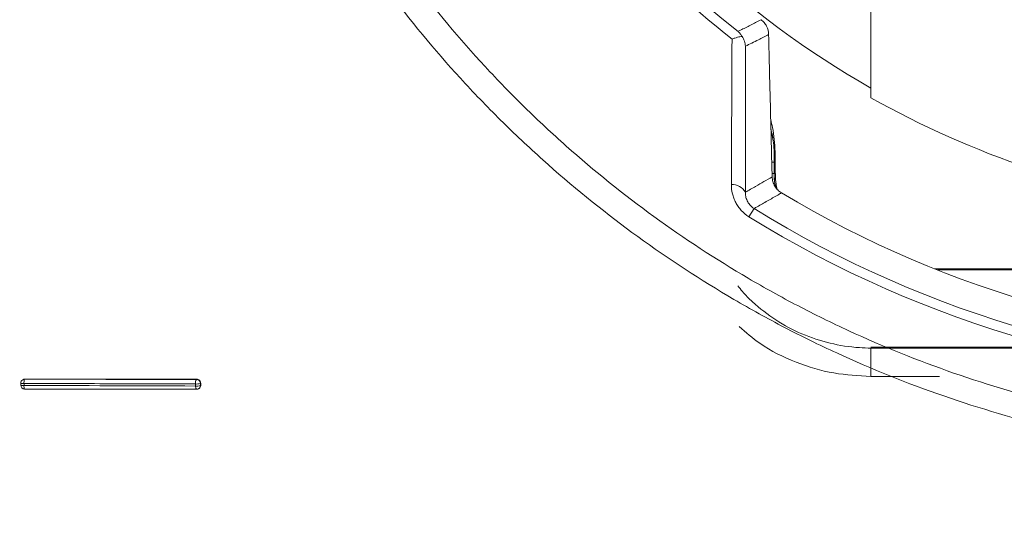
# Model space of a CAD drawing. Header units: millimetres. Extents: x 0 to 1118, y 0 to 864.
# Tile 252 of 256: x 490 to 515, y 389 to 401. Entities that reach past the tile are written whole.
import ezdxf

# ---------------------------------------------------------------- set-up
doc = ezdxf.new("R2010")
doc.units = ezdxf.units.MM
doc.styles.add('SLDTEXTSTYLE0', font='TXT', dxfattribs={"width": 0.605})
doc.dimstyles.new('SLDDIMSTYLE1', dxfattribs={"dimtxt": 3.175, "dimasz": 3.302, "dimexe": 0, "dimexo": 0.0625, "dimgap": 0.79375, "dimtad": 0, "dimtih": 1, "dimtoh": 1, "dimdec": 1, "dimlfac": 4, "dimrnd": 1e-09, "dimzin": 4, "dimdsep": 46, "dimtxsty": 'SLDTEXTSTYLE0', "dimsah": 1, "dimcen": 0.09, "dimadec": 0, "dimazin": 1, "dimtfac": 1, "dimtofl": 0, "dimtmove": 0, "dimatfit": 3, "dimfxl": 1, "dimfrac": 2, "dimtolj": 1, "dimtzin": 12, "dimarcsym": 0})

# ---------------------------------------------------------------- blocks, each defined once
blk = doc.blocks.new('_D_4')
at = {"color": 7, "linetype": 'Continuous', "lineweight": 0}
for p, q in [((504.115, 420.339), (447.138, 420.339)), ((448.738, 420.339), (448.738, 403.9)), ((448.738, 382.589), (448.738, 399.027)), ((465.738, 382.589), (447.138, 382.589))]:
    blk.add_line(p, q, dxfattribs=at)
for points in [[(448.738, 420.339), (448.23, 417.037), (449.246, 417.037)], [(448.738, 382.589), (449.246, 385.891), (448.23, 385.891)]]:
    blk.add_solid(points, dxfattribs=at)
at = {"color": 7, "linetype": 'Continuous', "lineweight": 0, "insert": (443.281, 403.12), "char_height": 3.175, "attachment_point": 1, "style": 'SLDTEXTSTYLE0'}
blk.add_mtext('151.0', dxfattribs=at)

msp = doc.modelspace()

# ---------------------------------------------------------------- linework, layer by layer
at = {"color": 7, "linetype": 'Continuous', "lineweight": 15}
for p, q in [((511.9753, 404.7136), (511.9753, 399.4117)), ((509.5149, 397.4636), (509.5149, 397.7568)), ((533.8266, 395.0033), (513.6239, 395.0033)), ((535.4753, 392.9925), (511.9753, 392.9925)), ((490.0948, 392.0617), (490.0949, 392.0109)), ((490.1506, 392.1516), (490.1466, 392.1493)), ((511.9753, 392.2367), (513.7374, 392.2367)), ((490.1948, 391.911), (490.1963, 391.9114)), ((494.6753, 391.9221), (494.683, 391.9269))]:
    msp.add_line(p, q, dxfattribs=at)
at = {"color": 9, "linetype": 'Continuous', "lineweight": 0}
for p, q in [((509.4886, 397.7568), (509.4411, 397.7568)), ((509.4886, 397.4636), (509.4886, 397.7568)), ((509.4886, 397.7568), (509.4896, 397.7568)), ((509.5149, 397.7568), (509.4896, 397.7568)), ((509.4896, 397.7568), (509.4896, 397.4636)), ((509.4886, 397.4636), (509.4477, 397.4636)), ((509.4896, 397.4636), (509.4886, 397.4636)), ((509.5149, 397.4636), (509.4896, 397.4636)), ((508.8368, 396.3479), (508.9683, 396.5597)), ((533.7629, 394.978), (513.6876, 394.978)), ((513.6902, 394.977), (533.7603, 394.977)), ((535.4753, 392.9672), (511.9753, 392.9672)), ((511.9753, 392.9662), (511.9753, 392.2413)), ((511.9753, 392.9662), (535.4753, 392.9662)), ((490.1783, 392.0528), (490.1784, 392.002)), ((490.1974, 392.1636), (490.1934, 392.1614)), ((494.6164, 392.1588), (494.6241, 392.1636)), ((494.7253, 392.0592), (494.7175, 392.0544)), ((494.7175, 392.0544), (494.7175, 392.0007))]:
    msp.add_line(p, q, dxfattribs=at)
at = {"color": 9, "linetype": 'Continuous', "lineweight": 0, "flags": 128}
for points in [[(494.5919, 391.9878), (494.5918, 392.0205), (494.5917, 392.0415)], [(494.5919, 391.9878), (494.5936, 391.969), (494.5964, 391.9517), (494.6003, 391.9365), (494.6049, 391.924), (494.6103, 391.9147), (494.6161, 391.9089), (494.6222, 391.907), (494.6222, 391.907)], [(494.7175, 392.0007), (494.7204, 392.0025), (494.7253, 392.0055)]]:
    msp.add_lwpolyline(points, dxfattribs=at)
at = {"color": 9, "linetype": 'Continuous', "lineweight": 0}
for centre, radius, start, end in [((523.7253, 420.3386), 24.4858, 77.07965, 231.71688), ((523.7253, 420.3386), 24.7351, 212.22895, 231.71688), ((508.4099, 396.79), 0.3855, 29.34932, 93.73579), ((523.7253, 420.3386), 27.9858, 238.17666, 301.82334), ((523.7253, 420.3386), 28.2351, 238.17666, 301.82334), ((490.157, 392.2486), 0.197, 251.6044, 276.21045), ((490.1933, 392.0645), 0.0969, 89.95799, 118.8578), ((490.3921, 392.0785), 0.2153, 157.34833, 186.84682), ((494.7497, 392.0695), 0.1605, 146.16979, 190.03581), ((494.6257, 392.3291), 0.2896, 263.24977, 288.46348), ((494.6135, 392.0549), 0.104, 359.73259, 88.38103), ((490.1571, 392.1982), 0.1973, 251.61968, 276.20413), ((490.3162, 391.9798), 0.1395, 170.85053, 209.56696), ((494.6258, 392.2746), 0.2888, 263.25033, 288.51292), ((494.6261, 391.9992), 0.0914, 302.53463, 0.97186)]:
    msp.add_arc(centre, radius, start, end, dxfattribs=at)
at = {"color": 7, "linetype": 'Continuous', "lineweight": 15}
for centre, radius, start, end in [((523.7253, 420.3386), 23.7814, 213.29701, 240.39061), ((523.7253, 420.3386), 24, 240.6868, 251.42665), ((523.7253, 420.3386), 27.2748, 238.99412, 301.00588), ((490.1948, 392.0618), 0.1, 118.87682, 180.03968), ((490.1949, 392.011), 0.1, 180.03962, 269.96722), ((494.6224, 392.007), 0.1, 269.92376, 301.91924)]:
    msp.add_arc(centre, radius, start, end, dxfattribs=at)
at = {"color": 9, "linetype": 'Continuous', "lineweight": 0}
for points, knots in [([(495.353, 409.851), (495.0064, 410.7883), (494.7082, 411.7368), (494.2065, 413.6561), (494.0031, 414.6268), (493.7696, 416.0996), (493.7038, 416.5934), (493.5964, 417.5865), (493.5551, 418.0831), (493.4683, 419.5692), (493.4595, 420.5568), (493.538, 422.5258), (493.6253, 423.5073), (493.8286, 424.9747), (493.9085, 425.4631), (494.0928, 426.4383), (494.1974, 426.9255), (494.5481, 428.3821), (494.828, 429.3336), (495.4764, 431.1989), (495.845, 432.1126), (496.6708, 433.9025), (497.1278, 434.7787), (497.7554, 435.8499), (497.8838, 436.0629), (498.1462, 436.4866), (498.2805, 436.6975), (498.6902, 437.3237), (498.9726, 437.7328), (499.8467, 438.9353), (500.4656, 439.7041), (501.7739, 441.1772), (502.4635, 441.8815), (503.5516, 442.8889), (503.9233, 443.2165), (504.4944, 443.6955), (504.6871, 443.8531), (505.077, 444.1641), (505.2745, 444.3176), (506.2677, 445.0703), (507.0858, 445.6287), (508.7677, 446.6604), (509.6315, 447.1338), (511.4046, 447.996), (512.314, 448.3847), (513.4799, 448.8161), (513.7146, 448.8996), (514.1869, 449.0612), (514.4243, 449.1391), (515.137, 449.3634), (515.614, 449.5006), (517.0508, 449.8762), (518.0162, 450.0784), (519.9619, 450.3876), (520.9421, 450.4948), (522.4237, 450.5834), (522.9195, 450.6009), (523.9148, 450.6114), (524.4155, 450.6042), (525.9074, 450.5459), (526.893, 450.4583), (528.8467, 450.1884), (529.8148, 450.0061), (531.7335, 449.5465), (532.684, 449.2693), (533.861, 448.8617), (534.0961, 448.777), (534.5635, 448.6021), (534.7957, 448.512), (535.4875, 448.2334), (535.9426, 448.0369), (537.2897, 447.4157), (538.1637, 446.9595), (539.864, 445.9638), (540.6903, 445.4242), (541.8934, 444.5513), (542.2883, 444.2497), (542.8714, 443.781), (543.0644, 443.622), (543.4451, 443.3002), (543.6332, 443.1373), (544.5617, 442.3125), (545.2673, 441.6204), (546.6058, 440.1731), (547.2388, 439.418), (548.4319, 437.8446), (548.992, 437.0262), (549.7754, 435.7495), (550.0256, 435.3183), (550.5024, 434.4476), (550.7294, 434.0078), (551.3767, 432.6748), (551.7633, 431.7683), (552.4471, 429.9198), (552.7444, 428.9778), (553.122, 427.5377), (553.2366, 427.0528), (553.442, 426.0751), (553.5323, 425.585), (553.7667, 424.1108), (553.8742, 423.1229), (553.9625, 421.6333), (553.9798, 421.1354), (553.9872, 420.3868), (553.9865, 420.1368), (553.9791, 419.6384), (553.9723, 419.3897), (553.9232, 418.149), (553.8354, 417.1646), (553.5653, 415.212), (553.3828, 414.2437), (552.9226, 412.3233), (552.6449, 411.3712), (552.1546, 409.9556), (551.9798, 409.4889), (551.609, 408.5682), (551.4129, 408.1138), (550.7927, 406.7682), (550.3369, 405.8945), (549.3413, 404.1936), (548.8015, 403.3663), (547.9274, 402.1611), (547.6249, 401.7649), (546.9994, 400.9864), (546.6783, 400.6064), (545.6905, 399.494), (544.9994, 398.789), (543.5532, 397.4505), (542.7981, 396.817), (541.6171, 395.921), (541.2153, 395.6313), (540.6004, 395.2107), (540.3934, 395.0728), (539.9751, 394.8016), (539.7636, 394.6682), (538.7008, 394.0159), (537.8315, 393.5401), (536.0561, 392.6776), (535.15, 392.2909), (533.3009, 391.6067), (532.3579, 391.309), (531.1557, 390.9939), (530.9141, 390.9338), (530.4284, 390.8192), (530.1844, 390.7649), (529.4529, 390.6113), (528.9645, 390.5215), (527.4975, 390.2885), (526.5168, 390.1818), (524.5501, 390.0644), (523.5641, 390.0537), (522.0811, 390.1106), (521.5862, 390.1418), (520.5948, 390.2288), (520.0973, 390.2849), (518.6179, 390.489), (517.6454, 390.6727), (515.7275, 391.1327), (514.7819, 391.409), (512.9178, 392.0541), (511.9992, 392.423), (510.6421, 393.0478), (510.1927, 393.2684), (509.3108, 393.7286), (508.877, 393.9687), (507.5969, 394.7188), (506.7718, 395.2585), (505.1774, 396.4159), (504.408, 397.0336), (503.2965, 398.0195), (502.933, 398.3581), (502.3988, 398.8812), (502.2223, 399.0583), (501.8746, 399.4159), (501.7033, 399.5966), (500.8595, 400.5085), (500.2248, 401.2664), (499.0336, 402.8372), (498.4773, 403.6502), (497.4436, 405.3317), (496.9661, 406.2002), (496.3109, 407.5457), (496.1031, 408.0006), (495.711, 408.9186), (495.5263, 409.3824), (495.353, 409.851)], [0, 0, 0, 0, 0.015625, 0.015625, 0.03125, 0.03125, 0.0390625, 0.0390625, 0.046875, 0.046875, 0.0625, 0.0625, 0.078125, 0.078125, 0.0859375, 0.0859375, 0.09375, 0.09375, 0.109375, 0.109375, 0.125, 0.125, 0.140625, 0.140625, 0.1445313, 0.1445313, 0.1484375, 0.1484375, 0.15625, 0.15625, 0.171875, 0.171875, 0.1875, 0.1875, 0.1953125, 0.1953125, 0.1992188, 0.1992188, 0.203125, 0.203125, 0.21875, 0.21875, 0.234375, 0.234375, 0.25, 0.25, 0.2539063, 0.2539063, 0.2578125, 0.2578125, 0.265625, 0.265625, 0.28125, 0.28125, 0.296875, 0.296875, 0.3046875, 0.3046875, 0.3125, 0.3125, 0.328125, 0.328125, 0.34375, 0.34375, 0.359375, 0.359375, 0.3632813, 0.3632813, 0.3671875, 0.3671875, 0.375, 0.375, 0.390625, 0.390625, 0.40625, 0.40625, 0.4140625, 0.4140625, 0.4179688, 0.4179688, 0.421875, 0.421875, 0.4375, 0.4375, 0.453125, 0.453125, 0.46875, 0.46875, 0.4765625, 0.4765625, 0.484375, 0.484375, 0.5, 0.5, 0.515625, 0.515625, 0.5234375, 0.5234375, 0.53125, 0.53125, 0.546875, 0.546875, 0.5546875, 0.5546875, 0.5585938, 0.5585938, 0.5625, 0.5625, 0.578125, 0.578125, 0.59375, 0.59375, 0.609375, 0.609375, 0.6171875, 0.6171875, 0.625, 0.625, 0.640625, 0.640625, 0.65625, 0.65625, 0.6640625, 0.6640625, 0.671875, 0.671875, 0.6875, 0.6875, 0.703125, 0.703125, 0.7109375, 0.7109375, 0.7148438, 0.7148438, 0.71875, 0.71875, 0.734375, 0.734375, 0.75, 0.75, 0.765625, 0.765625, 0.7695313, 0.7695313, 0.7734375, 0.7734375, 0.78125, 0.78125, 0.796875, 0.796875, 0.8125, 0.8125, 0.8203125, 0.8203125, 0.828125, 0.828125, 0.84375, 0.84375, 0.859375, 0.859375, 0.875, 0.875, 0.8828125, 0.8828125, 0.890625, 0.890625, 0.90625, 0.90625, 0.921875, 0.921875, 0.9296875, 0.9296875, 0.9335938, 0.9335938, 0.9375, 0.9375, 0.953125, 0.953125, 0.96875, 0.96875, 0.984375, 0.984375, 0.9921875, 0.9921875, 1, 1, 1, 1]), ([(495.9953, 410.0881), (496.1647, 409.6288), (496.3453, 409.1743), (496.7289, 408.2746), (496.9321, 407.8289), (497.5732, 406.5102), (498.0404, 405.6591), (499.0522, 404.0111), (499.5967, 403.2142), (500.7629, 401.6744), (501.3844, 400.9315), (502.2107, 400.0375), (502.3784, 399.8604), (502.7189, 399.5098), (502.8917, 399.3361), (503.4147, 398.8234), (503.7705, 398.4915), (504.8589, 397.525), (505.6122, 396.9194), (507.1736, 395.7844), (507.9817, 395.255), (509.2354, 394.5191), (509.6603, 394.2835), (510.5242, 393.8319), (510.9643, 393.6155), (512.2931, 393.0023), (513.1926, 392.6402), (515.0183, 392.0066), (515.9445, 391.735), (517.8233, 391.2824), (518.776, 391.1015), (520.2256, 390.9001), (520.7129, 390.8446), (521.6838, 390.7584), (522.1686, 390.7274), (523.6212, 390.6701), (524.5871, 390.6795), (526.514, 390.7925), (527.4751, 390.896), (528.9129, 391.1228), (529.3915, 391.2104), (530.1085, 391.3601), (530.3477, 391.4131), (530.8235, 391.5249), (531.0602, 391.5835), (532.2381, 391.891), (533.162, 392.1817), (534.9741, 392.8502), (535.8622, 393.2281), (537.6025, 394.0715), (538.4546, 394.537), (539.4967, 395.1753), (539.704, 395.3058), (540.1138, 395.5711), (540.3168, 395.706), (540.9195, 396.1175), (541.3132, 396.4009), (542.4708, 397.2776), (543.211, 397.8976), (544.6289, 399.2077), (545.3066, 399.898), (546.2752, 400.9871), (546.59, 401.3592), (547.2035, 402.1215), (547.5, 402.5093), (548.3573, 403.6893), (548.8866, 404.4993), (549.8631, 406.1649), (550.3103, 407.0204), (550.9189, 408.3382), (551.1114, 408.7832), (551.4753, 409.6849), (551.6468, 410.1421), (552.1283, 411.5286), (552.4011, 412.4611), (552.8534, 414.3421), (553.0329, 415.2905), (553.2991, 417.2032), (553.3858, 418.1674), (553.435, 419.3828), (553.4419, 419.6264), (553.4496, 420.1145), (553.4504, 420.3594), (553.4439, 421.093), (553.4274, 421.5807), (553.3422, 423.0402), (553.2378, 424.0082), (553.0096, 425.4526), (552.9215, 425.9328), (552.7212, 426.8906), (552.6094, 427.366), (552.2408, 428.7775), (551.9504, 429.7007), (551.2823, 431.5123), (550.9045, 432.4007), (550.0609, 434.1424), (549.5948, 434.9963), (548.5728, 436.6657), (548.0247, 437.4681), (546.8573, 439.011), (546.2378, 439.7513), (544.928, 441.1703), (544.2376, 441.8488), (543.329, 442.6574), (543.1451, 442.8172), (542.7725, 443.1327), (542.5837, 443.2886), (542.0126, 443.7485), (541.6258, 444.0444), (540.4476, 444.901), (539.6384, 445.4304), (537.9734, 446.4073), (537.1177, 446.8549), (535.7988, 447.4643), (535.3533, 447.6571), (534.676, 447.9305), (534.4488, 448.019), (533.9912, 448.1906), (533.7608, 448.2738), (532.6075, 448.6742), (531.6761, 448.9466), (529.7964, 449.3983), (528.8481, 449.5776), (526.9345, 449.8433), (525.9693, 449.9298), (524.5084, 449.9879), (524.018, 449.9953), (523.0423, 449.9858), (522.5564, 449.969), (521.1042, 449.8831), (520.1436, 449.7788), (518.2372, 449.4772), (517.2913, 449.2799), (515.8838, 448.9132), (515.4165, 448.7792), (514.4858, 448.4872), (514.0215, 448.3288), (512.6496, 447.8227), (511.7581, 447.4425), (510.0199, 446.5993), (509.1731, 446.1363), (507.5245, 445.1273), (506.7226, 444.5813), (505.7491, 443.8452), (505.5556, 443.6951), (505.1731, 443.3908), (504.9841, 443.2365), (504.4237, 442.7677), (504.0591, 442.4471), (502.9916, 441.4611), (502.3152, 440.7717), (501.0317, 439.3299), (500.4246, 438.5775), (499.567, 437.4006), (499.29, 437.0003), (498.8881, 436.3875), (498.7562, 436.1809), (498.4986, 435.766), (498.3725, 435.5574), (497.7562, 434.5083), (497.3074, 433.6503), (496.4965, 431.8974), (496.1344, 431.0025), (495.4973, 429.1759), (495.2223, 428.2441), (494.8773, 426.8177), (494.7743, 426.3402), (494.5928, 425.3848), (494.514, 424.9064), (494.3134, 423.4687), (494.227, 422.5072), (494.1483, 420.5781), (494.1561, 419.6105), (494.24, 418.1546), (494.28, 417.6682), (494.3845, 416.695), (494.4486, 416.2112), (494.6761, 414.768), (494.8747, 413.8168), (495.3649, 411.9361), (495.6564, 411.0065), (495.9953, 410.0881)], [0, 0, 0, 0, 0.0078125, 0.0078125, 0.015625, 0.015625, 0.03125, 0.03125, 0.046875, 0.046875, 0.0625, 0.0625, 0.0664063, 0.0664063, 0.0703125, 0.0703125, 0.078125, 0.078125, 0.09375, 0.09375, 0.109375, 0.109375, 0.1171875, 0.1171875, 0.125, 0.125, 0.140625, 0.140625, 0.15625, 0.15625, 0.171875, 0.171875, 0.1796875, 0.1796875, 0.1875, 0.1875, 0.203125, 0.203125, 0.21875, 0.21875, 0.2265625, 0.2265625, 0.2304688, 0.2304688, 0.234375, 0.234375, 0.25, 0.25, 0.265625, 0.265625, 0.28125, 0.28125, 0.2851563, 0.2851563, 0.2890625, 0.2890625, 0.296875, 0.296875, 0.3125, 0.3125, 0.328125, 0.328125, 0.3359375, 0.3359375, 0.34375, 0.34375, 0.359375, 0.359375, 0.375, 0.375, 0.3828125, 0.3828125, 0.390625, 0.390625, 0.40625, 0.40625, 0.421875, 0.421875, 0.4375, 0.4375, 0.4414063, 0.4414063, 0.4453125, 0.4453125, 0.453125, 0.453125, 0.46875, 0.46875, 0.4765625, 0.4765625, 0.484375, 0.484375, 0.5, 0.5, 0.515625, 0.515625, 0.53125, 0.53125, 0.546875, 0.546875, 0.5625, 0.5625, 0.578125, 0.578125, 0.5820313, 0.5820313, 0.5859375, 0.5859375, 0.59375, 0.59375, 0.609375, 0.609375, 0.625, 0.625, 0.6328125, 0.6328125, 0.6367188, 0.6367188, 0.640625, 0.640625, 0.65625, 0.65625, 0.671875, 0.671875, 0.6875, 0.6875, 0.6953125, 0.6953125, 0.703125, 0.703125, 0.71875, 0.71875, 0.734375, 0.734375, 0.7421875, 0.7421875, 0.75, 0.75, 0.765625, 0.765625, 0.78125, 0.78125, 0.796875, 0.796875, 0.8007813, 0.8007813, 0.8046875, 0.8046875, 0.8125, 0.8125, 0.828125, 0.828125, 0.84375, 0.84375, 0.8515625, 0.8515625, 0.8554688, 0.8554688, 0.859375, 0.859375, 0.875, 0.875, 0.890625, 0.890625, 0.90625, 0.90625, 0.9140625, 0.9140625, 0.921875, 0.921875, 0.9375, 0.9375, 0.953125, 0.953125, 0.9609375, 0.9609375, 0.96875, 0.96875, 0.984375, 0.984375, 1, 1, 1, 1]), ([(508.5551, 401.1183), (508.5648, 401.1232), (508.5744, 401.1281), (508.5841, 401.133), (508.6712, 401.1774), (508.7582, 401.2219), (508.8453, 401.2666), (508.9323, 401.3112), (509.0193, 401.356), (509.1064, 401.4009), (509.1204, 401.4082), (509.1345, 401.4155), (509.1486, 401.4228)], [0.001086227, 0.001086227, 0.001086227, 0.001086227, 0.003341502, 0.003341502, 0.003341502, 0.023696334, 0.023696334, 0.023696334, 0.04405116, 0.04405116, 0.04405116, 0.047345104, 0.047345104, 0.047345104, 0.047345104]), ([(509.343, 401.0392), (509.2553, 400.9948), (509.1676, 400.9505), (509.0799, 400.9063), (508.9683, 400.8501), (508.8566, 400.7941), (508.745, 400.7383)], [0, 0, 0, 0, 0.020350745, 0.020350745, 0.020350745, 0.04625944, 0.04625944, 0.04625944, 0.04625944]), ([(509.4022, 398.6197), (509.4277, 398.4979), (509.4871, 398.2136), (509.4887, 397.9229), (509.4896, 397.7568)], [0, 0, 0, 0, 0.4287174, 1, 1, 1, 1]), ([(509.4886, 397.7568), (509.4886, 397.7568), (509.4886, 397.9226), (509.4855, 398.2136), (509.4271, 398.4975), (509.4022, 398.6188)], [0, 0, 0, 0, 0.0000173, 0.5728038, 1, 1, 1, 1]), ([(508.7459, 396.979), (508.8334, 397.0291), (508.9209, 397.0794), (509.0083, 397.1299), (509.15, 397.2116), (509.2917, 397.2938), (509.4334, 397.3763)], [0, 0, 0, 0, 0.020350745, 0.020350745, 0.020350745, 0.053315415, 0.053315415, 0.053315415, 0.053315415]), ([(509.5306, 397.1013), (509.5209, 397.1322), (509.484, 397.2491), (509.4867, 397.3727), (509.4886, 397.4636)], [0, 0, 0, 0, 0.2644513, 1, 1, 1, 1]), ([(509.4896, 397.4636), (509.4896, 397.4636), (509.4896, 397.3738), (509.4849, 397.2478), (509.5225, 397.1299), (509.5327, 397.0978)], [0, 0, 0, 0, 0.0000405, 0.727763, 1, 1, 1, 1]), ([(508.3848, 397.1747), (508.3845, 397.0971), (508.3932, 397.0183), (508.4207, 396.9026), (508.4322, 396.8643), (508.4604, 396.7883), (508.4772, 396.7505), (508.5154, 396.6777), (508.5369, 396.6424), (508.5849, 396.5742), (508.6116, 396.541), (508.6981, 396.4476), (508.7634, 396.3934), (508.8368, 396.3479)], [0, 0, 0, 0, 0.25, 0.25, 0.375, 0.375, 0.5, 0.5, 0.625, 0.625, 0.75, 0.75, 1, 1, 1, 1]), ([(508.9683, 396.5597), (508.9269, 396.5853), (508.8907, 396.6166), (508.8301, 396.6869), (508.8074, 396.7236), (508.7729, 396.7984), (508.7615, 396.8359), (508.7476, 396.9086), (508.745, 396.9444), (508.7459, 396.979)], [0, 0, 0, 0, 0.25, 0.25, 0.5, 0.5, 0.75, 0.75, 1, 1, 1, 1]), ([(509.6753, 396.961), (509.6432, 396.9426), (509.6111, 396.9243), (509.5791, 396.906), (509.4908, 396.8556), (509.4026, 396.8054), (509.3143, 396.7553), (509.2261, 396.7052), (509.1378, 396.6553), (509.0496, 396.6055), (509.0225, 396.5902), (508.9954, 396.575), (508.9683, 396.5597)], [0, 0, 0, 0, 0.007399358, 0.007399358, 0.007399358, 0.027754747, 0.027754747, 0.027754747, 0.048110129, 0.048110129, 0.048110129, 0.054362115, 0.054362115, 0.054362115, 0.054362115]), ([(511.9753, 392.9662), (511.9753, 392.9662), (511.8763, 392.9662), (511.5233, 392.9795), (510.9203, 393.0709), (510.1929, 393.3102), (509.5178, 393.6724), (509.0668, 394.024), (508.7465, 394.3265), (508.6289, 394.4711), (508.5499, 394.5682)], [0, 0, 0, 0, 0.0000038, 0.0760721, 0.2712879, 0.4664082, 0.661717, 0.8570124, 0.903982, 1, 1, 1, 1]), ([(494.5917, 392.0415), (493.8718, 392.0438), (493.1421, 392.0459), (491.6685, 392.0497), (490.9255, 392.0513), (490.1783, 392.0528)], [0, 0, 0, 0, 0.5, 0.5, 1, 1, 1, 1]), ([(490.1934, 392.1614), (490.9425, 392.1611), (491.6872, 392.1607), (493.1641, 392.1599), (493.8953, 392.1594), (494.6164, 392.1588)], [0, 0, 0, 0, 0.5, 0.5, 1, 1, 1, 1])]:
    msp.add_open_spline(points, degree=3, knots=knots, dxfattribs=at)
at = {"color": 7, "linetype": 'Continuous', "lineweight": 15}
for points, knots in [([(509.1486, 401.4228), (509.1782, 401.4), (509.2047, 401.3743), (509.2518, 401.3175), (509.2725, 401.286), (509.3225, 401.1873), (509.3412, 401.1139), (509.343, 401.0392)], [0, 0, 0, 0, 0.25, 0.25, 0.5, 0.5, 1, 1, 1, 1]), ([(508.4007, 400.9226), (508.4262, 400.9321), (508.4514, 400.9409), (508.4993, 400.9563), (508.5222, 400.9631), (508.5661, 400.9747), (508.587, 400.9795), (508.6251, 400.9866), (508.6426, 400.9891), (508.6585, 400.9903)], [0, 0, 0, 0, 0.25, 0.25, 0.5, 0.5, 0.75, 0.75, 1, 1, 1, 1]), ([(508.6585, 400.9903), (508.6447, 401.0148), (508.6291, 401.0377), (508.5944, 401.0807), (508.5753, 401.1006), (508.5551, 401.1183)], [0, 0, 0, 0, 0.5, 0.5, 1, 1, 1, 1]), ([(508.6585, 400.9903), (508.6847, 400.9517), (508.7049, 400.9108), (508.7337, 400.8263), (508.7424, 400.7818), (508.745, 400.7383)], [0, 0, 0, 0, 0.5, 0.5, 1, 1, 1, 1]), ([(509.343, 401.0392), (509.3505, 400.725), (509.3581, 400.4108), (509.3657, 400.0966), (509.3753, 399.7026), (509.385, 399.3085), (509.3948, 398.9144), (509.4075, 398.4017), (509.4204, 397.889), (509.4334, 397.3763)], [0.000958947, 0.000958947, 0.000958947, 0.000958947, 0.004730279, 0.004730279, 0.004730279, 0.009460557, 0.009460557, 0.009460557, 0.015615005, 0.015615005, 0.015615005, 0.015615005]), ([(509.5135, 397.757), (509.513, 397.8456), (509.5114, 398.1416), (509.4785, 398.5114), (509.4132, 398.7842), (509.3963, 398.855)], [0, 0, 0, 0, 0.2400794, 0.8026431, 1, 1, 1, 1]), ([(509.4334, 397.3763), (509.4344, 397.3341), (509.4407, 397.293), (509.4635, 397.2127), (509.4801, 397.1736), (509.522, 397.1017), (509.5478, 397.0679), (509.6064, 397.0085), (509.6391, 396.9827), (509.6753, 396.961)], [0, 0, 0, 0, 0.25, 0.25, 0.5, 0.5, 0.75, 0.75, 1, 1, 1, 1]), ([(509.559, 397.0601), (509.5428, 397.1423), (509.5164, 397.2758), (509.5176, 397.4117), (509.5181, 397.4639)], [0, 0, 0, 0, 0.61538838, 1, 1, 1, 1]), ([(511.9753, 392.2367), (511.6561, 392.2534), (510.998, 392.2878), (510.0288, 392.5845), (509.1943, 392.9877), (508.7576, 393.3694), (508.5852, 393.52)], [0, 0, 0, 0, 0.2578714, 0.5317687, 0.8152246, 1, 1, 1, 1]), ([(490.1509, 392.151), (490.1595, 392.1552), (490.1742, 392.1625), (490.1906, 392.1633), (490.1974, 392.1636)], [0, 0, 0, 0, 0.583649, 1, 1, 1, 1]), ([(494.6241, 392.1636), (493.9024, 392.1636), (493.1703, 392.1637), (491.6922, 392.1637), (490.9471, 392.1636), (490.1974, 392.1636)], [0, 0, 0, 0, 0.5, 0.5, 1, 1, 1, 1]), ([(494.6241, 392.1636), (494.6502, 392.1636), (494.6764, 392.152), (494.714, 392.1132), (494.7253, 392.0861), (494.7253, 392.0592)], [0, 0, 0, 0, 0.5, 0.5, 1, 1, 1, 1]), ([(494.7253, 392.0055), (494.7253, 392.0166), (494.7253, 392.0276), (494.7253, 392.0386), (494.7253, 392.0455), (494.7253, 392.0523), (494.7253, 392.0592)], [0.00037539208, 0.00037539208, 0.00037539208, 0.00037539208, 0.00051080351, 0.00051080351, 0.00051080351, 0.00059473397, 0.00059473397, 0.00059473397, 0.00059473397]), ([(494.7253, 392.0055), (494.7242, 391.9946), (494.7221, 391.9728), (494.7066, 391.9448), (494.6904, 391.933), (494.6827, 391.9273)], [0, 0, 0, 0, 0.3439678, 0.6879357, 1, 1, 1, 1])]:
    msp.add_open_spline(points, degree=3, knots=knots, dxfattribs=at)
at = {"color": 9, "linetype": 'Continuous', "lineweight": 0}
for points in [[(508.3848, 397.1747), (508.3896, 398.4177), (508.3949, 399.6663), (508.4007, 400.9226)], [(508.745, 400.7383), (508.7453, 399.4781), (508.7456, 398.2257), (508.7459, 396.979)], [(490.1784, 392.002), (491.6726, 391.9986), (493.1515, 391.994), (494.5919, 391.9878)]]:
    msp.add_open_spline(points, degree=3, dxfattribs=at)
at = {"color": 7, "linetype": 'Continuous', "lineweight": 15}
msp.add_open_spline([(494.6282, 391.9088), (493.1815, 391.9099), (491.6964, 391.9107), (490.1963, 391.9114)], degree=3, dxfattribs=at)

# ---------------------------------------------------------------- dimensions: what is measured, and where the dimension line sits
at = {"color": 7, "linetype": 'Continuous', "lineweight": 0}
dim = msp.add_linear_dim(base=(448.7385, 420.3386), p1=(467.3378, 382.5886), p2=(505.7153, 420.3386), angle=90, dimstyle='SLDDIMSTYLE1', dxfattribs=at)
dim.commit()
dim.dimension.update_dxf_attribs({"geometry": '_D_4', "text_midpoint": (448.7385, 401.4636), "dimtype": 160})

doc.saveas('drawing.dxf')
